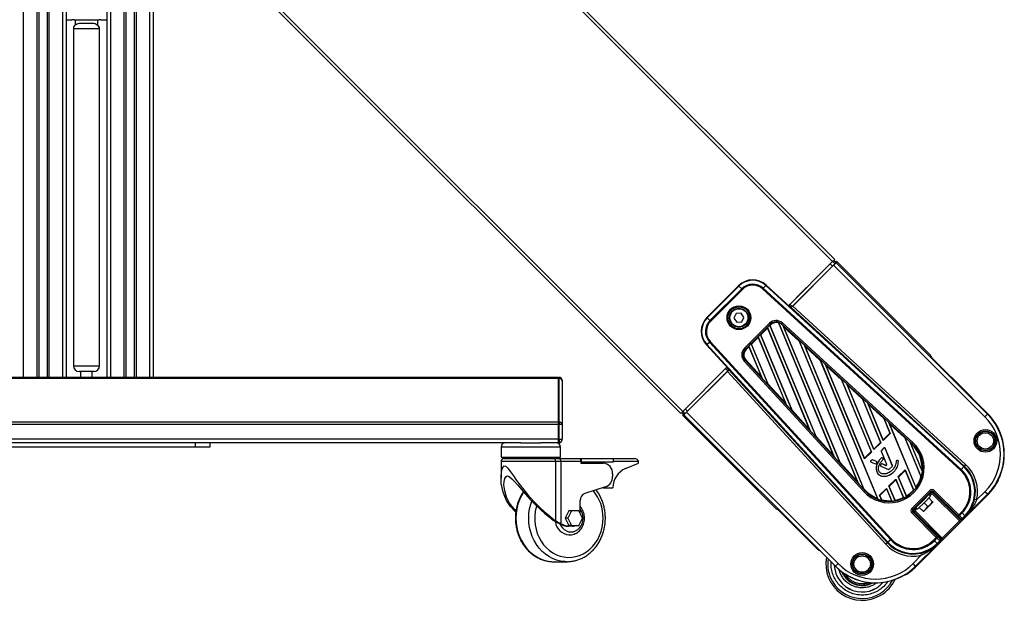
# Model space of a CAD drawing. Header units: millimetres. Extents: x 0 to 420, y 0 to 297.
# Tile 21 of 31: x 127 to 221, y 138 to 193. Entities that reach past the tile are written whole.
import ezdxf

# ---------------------------------------------------------------- set-up
doc = ezdxf.new("R2010")
doc.units = ezdxf.units.MM

msp = doc.modelspace()

# ---------------------------------------------------------------- linework, layer by layer
at = {"color": 7, "linetype": 'Continuous', "lineweight": 25}
for p, q in [((127.2184, 264.1957), (127.2184, 159.1547)), ((128.5192, 264.1957), (128.5192, 159.1547)), ((128.6931, 264.1957), (128.6931, 159.1547)), ((129.5001, 264.1957), (129.5001, 159.1547)), ((129.674, 264.1957), (129.674, 159.1547)), ((130.9748, 264.1957), (130.9748, 159.1547)), ((131.3226, 264.1957), (131.3226, 159.1547)), ((135.2182, 264.1957), (135.2182, 159.1547)), ((135.566, 264.1957), (135.566, 159.1547)), ((136.8668, 264.1957), (136.8668, 159.1547)), ((137.0407, 264.1957), (137.0407, 159.1547)), ((137.8477, 264.1957), (137.8477, 159.1547)), ((138.0216, 264.1957), (138.0216, 159.1547)), ((139.3224, 264.1957), (139.3224, 159.1547)), ((139.6702, 264.1957), (139.6702, 159.1547)), ((139.6702, 235.7512), (204.9635, 170.4579)), ((139.6702, 235.3577), (204.7668, 170.2611)), ((144.5397, 201.7619), (190.4036, 155.898)), ((144.5397, 201.3684), (190.2069, 155.7012)), ((131.3226, 193.4321), (131.8789, 193.4321)), ((131.8789, 193.4321), (131.879, 193.4339)), ((132.0877, 193.4357), (134.4531, 193.4357)), ((132.2269, 192.9299), (132.2269, 193.4357)), ((134.3138, 193.4357), (134.3138, 192.9299)), ((134.6618, 193.4339), (134.6618, 193.4321)), ((134.6618, 193.4321), (135.2182, 193.4321)), ((132.0182, 192.5475), (132.0182, 160.27)), ((134.5225, 192.5475), (132.0182, 192.5475)), ((132.668, 193.104), (133.8728, 193.104)), ((134.5225, 160.27), (134.5225, 192.5475)), ((200.5609, 166.0552), (204.7668, 170.2611)), ((200.9401, 165.9877), (204.8463, 169.894)), ((204.7496, 169.8007), (204.528, 170.0223)), ((204.7668, 170.2611), (204.9635, 170.4579)), ((204.7738, 170.2681), (204.9913, 170.0506)), ((219.3547, 155.3856), (204.8463, 169.894)), ((204.8651, 170.3595), (205.037, 170.1876)), ((205.037, 170.1876), (204.9913, 170.0506)), ((205.037, 170.1876), (205.1354, 170.286)), ((205.1354, 170.286), (205.088, 170.1439)), ((205.088, 170.1439), (219.6005, 155.6314)), ((214.1861, 161.2353), (205.1354, 170.286)), ((204.7496, 169.8007), (200.8942, 165.9452)), ((192.7246, 164.9038), (195.761, 167.9402)), ((195.761, 167.9402), (195.7418, 167.9594)), ((195.7922, 167.909), (195.761, 167.9402)), ((198.3709, 167.9652), (198.1243, 167.6961)), ((198.3709, 167.9652), (198.4007, 167.9978)), ((217.3206, 150.601), (198.3709, 167.9652)), ((198.4191, 168.0178), (198.4007, 167.9978)), ((198.4007, 167.9978), (217.3505, 150.6336)), ((195.7922, 167.909), (192.7558, 164.8726)), ((193.014, 164.6144), (196.0504, 167.6508)), ((196.1174, 167.5837), (193.0811, 164.5473)), ((195.7922, 167.909), (196.0504, 167.6508)), ((196.1174, 167.5837), (196.0504, 167.6508)), ((198.0602, 167.6261), (198.1243, 167.6961)), ((217.0099, 150.2619), (198.0602, 167.6261)), ((198.1243, 167.6961), (217.074, 150.3318)), ((201.2791, 166.77), (202.2627, 167.7536)), ((202.2627, 167.7536), (202.2598, 167.7542)), ((202.261, 167.7553), (202.2627, 167.7536)), ((200.5652, 166.0578), (200.5643, 166.0587)), ((200.5653, 166.058), (200.5652, 166.0578)), ((200.7975, 165.8452), (200.5653, 166.058)), ((200.6628, 166.1572), (200.8942, 165.9452)), ((201.2791, 166.77), (201.2773, 166.7717)), ((201.2785, 166.7728), (201.2791, 166.77)), ((195.521, 165.2755), (195.3086, 164.8429)), ((196.0019, 165.3079), (195.521, 165.2755)), ((196.2704, 164.9076), (196.0019, 165.3079)), ((200.795, 165.8377), (200.7975, 165.8452)), ((217.3673, 150.652), (200.795, 165.8377)), ((200.9401, 165.9877), (217.5082, 150.8057)), ((192.7246, 164.9038), (192.7054, 164.923)), ((192.7558, 164.8726), (192.7246, 164.9038)), ((192.7558, 164.8726), (193.014, 164.6144)), ((193.0811, 164.5473), (193.014, 164.6144)), ((195.3086, 164.8429), (195.5771, 164.4426)), ((195.5771, 164.4426), (196.058, 164.475)), ((196.058, 164.475), (196.2704, 164.9076)), ((196.3211, 161.9495), (198.7153, 164.3437)), ((198.8077, 164.2512), (196.4136, 161.8571)), ((198.5135, 163.9326), (198.7451, 164.1642)), ((198.7153, 164.3437), (198.8077, 164.2512)), ((198.7754, 164.1228), (198.7451, 164.1642)), ((203.2103, 153.3844), (198.7451, 164.1642)), ((198.8558, 164.2032), (198.7754, 164.1228)), ((198.8558, 164.2032), (198.8077, 164.2512)), ((199.5672, 164.4245), (199.5775, 164.3678)), ((199.5672, 164.4245), (204.9072, 151.5325)), ((199.5775, 164.3678), (204.8265, 151.6955)), ((199.8518, 164.2615), (199.8635, 164.2743)), ((199.8518, 164.2615), (200.0298, 164.0984)), ((199.8635, 164.2743), (199.9519, 164.3706)), ((212.3626, 152.821), (199.8635, 164.2743)), ((199.9519, 164.3706), (212.4509, 152.9174)), ((197.6244, 163.0434), (197.856, 163.275)), ((197.8863, 163.2337), (197.856, 163.275)), ((200.9155, 155.8887), (197.856, 163.275)), ((198.5252, 163.8726), (197.8863, 163.2337)), ((200.8829, 155.9992), (197.8863, 163.2337)), ((198.5135, 163.9326), (198.5252, 163.8726)), ((198.5135, 163.9326), (202.6125, 154.0367)), ((198.5252, 163.8726), (202.5318, 154.1998)), ((203.1776, 153.495), (198.7754, 164.1228)), ((200.0969, 163.9682), (200.0298, 164.0984)), ((205.505, 150.8802), (200.0298, 164.0984)), ((201.5532, 162.6338), (200.0969, 163.9682)), ((205.4724, 150.9907), (200.0969, 163.9682)), ((192.6995, 162.2939), (192.667, 162.264)), ((192.6995, 162.2939), (192.9687, 162.5405)), ((210.0638, 143.3441), (192.6995, 162.2939)), ((193.0387, 162.6046), (192.9687, 162.5405)), ((192.9687, 162.5405), (210.3329, 143.5908)), ((210.4029, 143.6549), (193.0387, 162.6046)), ((196.7353, 162.1543), (196.9669, 162.3859)), ((196.9972, 162.3446), (196.9669, 162.3859)), ((198.6208, 158.3929), (196.9669, 162.3859)), ((197.6361, 162.9835), (196.9972, 162.3446)), ((198.5882, 158.5035), (196.9972, 162.3446)), ((197.6244, 163.0434), (197.6361, 162.9835)), ((197.6244, 163.0434), (200.3178, 156.541)), ((197.6361, 162.9835), (200.2371, 156.704)), ((201.5286, 162.725), (202.0565, 162.2413)), ((201.5286, 162.725), (201.5532, 162.6338)), ((201.5286, 162.725), (207.202, 149.0282)), ((201.5532, 162.6338), (207.1213, 149.1913)), ((192.647, 162.2457), (192.667, 162.264)), ((192.667, 162.264), (210.0312, 143.3143)), ((196.3211, 161.9495), (196.4136, 161.8571)), ((196.4616, 161.809), (196.4136, 161.8571)), ((196.7469, 162.0943), (196.4616, 161.809)), ((196.7353, 162.1543), (196.7469, 162.0943)), ((196.7353, 162.1543), (198.0231, 159.0452)), ((196.7469, 162.0943), (197.9424, 159.2083)), ((202.1236, 162.1111), (202.0565, 162.2413)), ((207.7997, 148.3759), (202.0565, 162.2413)), ((203.5798, 160.7767), (202.1236, 162.1111)), ((207.7671, 148.4865), (202.1236, 162.1111)), ((196.3054, 160.9471), (196.2336, 161.1205)), ((196.3905, 160.8012), (196.2941, 160.7129)), ((196.2941, 160.7129), (207.7474, 148.2138)), ((196.4406, 160.8472), (196.3905, 160.8012)), ((207.8438, 148.3022), (196.3905, 160.8012)), ((197.9424, 159.2083), (196.4406, 160.8472)), ((204.0831, 160.3842), (203.5552, 160.8679)), ((203.5552, 160.8679), (203.5798, 160.7767)), ((203.5552, 160.8679), (209.1014, 147.4783)), ((203.5798, 160.7767), (209.0591, 147.5486)), ((204.1502, 160.2541), (204.0831, 160.3842)), ((207.8296, 151.3394), (204.0831, 160.3842)), ((214.15, 161.1751), (214.1861, 161.2353)), ((214.245, 161.0734), (217.9988, 157.3195)), ((132.0182, 160.27), (134.5225, 160.27)), ((133.966, 159.7135), (132.5748, 159.7135)), ((132.7139, 159.7135), (132.7139, 159.1547)), ((133.8269, 159.1547), (133.8269, 159.7135)), ((190.4036, 155.898), (194.6096, 160.1039)), ((194.6771, 159.7247), (190.7708, 155.8184)), ((190.8641, 155.9152), (194.7196, 159.7706)), ((194.5076, 160.0019), (194.7196, 159.7706)), ((194.6069, 160.0996), (194.6061, 160.1005)), ((194.6068, 160.0995), (194.6069, 160.0996)), ((194.8196, 159.8673), (194.6068, 160.0995)), ((209.859, 143.1565), (194.6771, 159.7247)), ((194.8271, 159.8697), (194.8196, 159.8673)), ((194.8271, 159.8697), (210.0128, 143.2974)), ((205.6065, 158.9196), (204.1502, 160.2541)), ((207.818, 151.3994), (204.1502, 160.2541)), ((178.4867, 159.1547), (88.0541, 159.1547)), ((178.4867, 159.0528), (88.0541, 159.0528)), ((178.4867, 159.0528), (178.4867, 159.1547)), ((178.4867, 159.1547), (178.5563, 159.1547)), ((178.4867, 159.0528), (178.4867, 159.1547)), ((178.4867, 154.8741), (178.4867, 159.0528)), ((178.5563, 159.0528), (178.4867, 159.0528)), ((178.4867, 154.8741), (178.4867, 159.0528)), ((178.5563, 159.1547), (178.5563, 159.0528)), ((178.5563, 154.8741), (178.5563, 159.0528)), ((178.8345, 158.8561), (178.8345, 158.8764)), ((178.8345, 158.8561), (178.8345, 154.6773)), ((192.9112, 158.4021), (193.8948, 159.3857)), ((193.8919, 159.3863), (193.8948, 159.3857)), ((193.8931, 159.3874), (193.8948, 159.3857)), ((197.9424, 159.2083), (198.0231, 159.0452)), ((198.6208, 158.3929), (198.0231, 159.0452)), ((198.6208, 158.3929), (198.5882, 158.5035)), ((200.2371, 156.704), (198.5882, 158.5035)), ((206.1098, 158.5271), (205.5819, 159.0109)), ((205.5819, 159.0109), (205.6065, 158.9196)), ((205.5819, 159.0109), (208.4871, 151.997)), ((205.6065, 158.9196), (208.4569, 152.0383)), ((206.1769, 158.397), (206.1098, 158.5271)), ((208.7187, 152.2286), (206.1098, 158.5271)), ((192.9112, 158.4021), (192.9094, 158.4038)), ((192.9112, 158.4021), (192.9106, 158.4049)), ((207.6332, 157.0625), (206.1769, 158.397)), ((208.7071, 152.2885), (206.1769, 158.397)), ((200.2371, 156.704), (200.3178, 156.541)), ((207.6085, 157.1538), (208.1365, 156.67)), ((207.6085, 157.1538), (207.6332, 157.0625)), ((207.6085, 157.1538), (209.3763, 152.8861)), ((207.6332, 157.0625), (209.346, 152.9274)), ((208.2035, 156.5399), (208.1365, 156.67)), ((209.6079, 153.1177), (208.1365, 156.67)), ((218.08, 157.1764), (218.0938, 157.2178)), ((218.206, 157.1034), (218.0933, 157.2162)), ((218.175, 157.0747), (219.6094, 155.6402)), ((218.1761, 157.0735), (218.206, 157.1034)), ((218.206, 157.1034), (218.3044, 157.005)), ((218.3044, 157.005), (218.2745, 156.9751)), ((218.3044, 157.005), (219.5833, 155.7261)), ((190.2069, 155.7012), (190.4036, 155.898)), ((190.3053, 155.7997), (190.4772, 155.6278)), ((190.3967, 155.891), (190.6142, 155.6735)), ((190.4772, 155.6278), (190.6142, 155.6735)), ((190.8641, 155.9152), (190.6424, 156.1368)), ((205.2792, 141.31), (190.7708, 155.8184)), ((200.9155, 155.8887), (200.3178, 156.541)), ((200.9155, 155.8887), (200.8829, 155.9992)), ((202.5318, 154.1998), (200.8829, 155.9992)), ((209.6598, 155.2054), (208.2035, 156.5399)), ((209.5962, 153.1777), (208.2035, 156.5399)), ((219.5534, 155.6962), (219.5833, 155.7261)), ((178.4867, 154.8741), (88.0541, 154.8741)), ((178.4867, 154.6281), (178.4867, 154.8741)), ((178.4867, 154.8741), (178.5563, 154.8741)), ((178.4867, 154.6281), (178.4867, 154.8741)), ((178.5563, 154.8741), (178.5563, 154.6281)), ((190.4772, 155.6278), (190.3787, 155.5294)), ((190.3787, 155.5294), (190.5209, 155.5768)), ((199.4295, 146.4786), (190.3787, 155.5294)), ((190.5209, 155.5768), (205.0334, 141.0642)), ((210.1631, 154.8129), (209.6352, 155.2967)), ((209.6352, 155.2967), (209.6598, 155.2054)), ((209.6352, 155.2967), (210.2654, 153.7752)), ((209.6598, 155.2054), (210.2351, 153.8166)), ((210.2302, 154.6828), (210.1631, 154.8129)), ((212.7524, 148.562), (210.1631, 154.8129)), ((219.6005, 155.6314), (219.3547, 155.3856)), ((219.6005, 155.6314), (219.6094, 155.6402)), ((178.4867, 154.6281), (88.0541, 154.6281)), ((178.4867, 153.2418), (178.4867, 154.6281)), ((178.5563, 154.6281), (178.4867, 154.6281)), ((178.4867, 153.2418), (178.4867, 154.6281)), ((178.8345, 154.6281), (178.5563, 154.6281)), ((178.5563, 153.2418), (178.5563, 154.6281)), ((178.8345, 154.6281), (178.8345, 154.6773)), ((178.8345, 154.6281), (178.8345, 153.2418)), ((202.5318, 154.1998), (202.6125, 154.0367)), ((203.2103, 153.3844), (202.6125, 154.0367)), ((209.5962, 153.1777), (210.2351, 153.8166)), ((210.2654, 153.7752), (209.6079, 153.1177)), ((211.6865, 153.3483), (210.2302, 154.6828)), ((212.7381, 148.6281), (210.2302, 154.6828)), ((210.2654, 153.7752), (210.2351, 153.8166)), ((178.4867, 153.2418), (88.0541, 153.2418)), ((174.8891, 152.894), (88.0541, 152.894)), ((143.7049, 152.4766), (143.7049, 152.894)), ((145.0962, 152.894), (145.0962, 152.4766)), ((174.8891, 152.894), (176.7975, 152.894)), ((178.4867, 152.894), (176.7975, 152.894)), ((178.4867, 152.894), (178.4867, 153.2418)), ((178.4867, 153.2418), (178.5563, 153.2418)), ((178.4867, 152.894), (178.4867, 153.2418)), ((178.5563, 152.894), (178.4867, 152.894)), ((178.5563, 153.2418), (178.8345, 153.2418)), ((178.5563, 153.2418), (178.5563, 152.894)), ((178.8345, 153.1722), (178.8345, 153.2418)), ((203.2103, 153.3844), (203.1776, 153.495)), ((204.8265, 151.6955), (203.1776, 153.495)), ((208.7071, 152.2885), (209.346, 152.9274)), ((209.3763, 152.8861), (208.7187, 152.2286)), ((209.3763, 152.8861), (209.346, 152.9274)), ((209.5962, 153.1777), (209.6079, 153.1177)), ((212.1898, 152.9558), (211.6619, 153.4396)), ((211.6619, 153.4396), (211.6865, 153.3483)), ((211.6619, 153.4396), (213.259, 149.5839)), ((211.6865, 153.3483), (213.2223, 149.6406)), ((212.2569, 152.8257), (212.1898, 152.9558)), ((213.3643, 150.1202), (212.1898, 152.9558)), ((212.3626, 152.821), (212.4509, 152.9174)), ((143.7049, 152.4766), (122.8359, 152.4766)), ((145.0962, 152.4766), (143.7049, 152.4766)), ((172.9912, 152.4766), (172.9912, 151.5027)), ((178.6954, 152.4766), (172.9912, 152.4766)), ((178.6954, 151.5027), (178.6954, 152.4766)), ((207.818, 151.3994), (208.4569, 152.0383)), ((208.4871, 151.997), (207.8296, 151.3394)), ((208.4871, 151.997), (208.4569, 152.0383)), ((208.7071, 152.2885), (208.7187, 152.2286)), ((209.4174, 152.0741), (209.4165, 152.0737)), ((209.4165, 152.0737), (209.9404, 150.8268)), ((209.4174, 152.0741), (209.9413, 150.8272)), ((209.6614, 152.3875), (209.4333, 152.1594)), ((209.434, 152.1587), (209.4333, 152.1594)), ((209.662, 152.3868), (209.434, 152.1587)), ((209.662, 152.3868), (209.6614, 152.3875)), ((209.7879, 152.3621), (209.7888, 152.3624)), ((210.4837, 150.7061), (209.7879, 152.3621)), ((210.4846, 150.7065), (209.7888, 152.3624)), ((212.3167, 152.7709), (212.2569, 152.8257)), ((213.3248, 150.2475), (212.2569, 152.8257)), ((212.3167, 152.7709), (212.3626, 152.821)), ((172.9912, 151.5027), (178.6954, 151.5027)), ((172.9912, 151.0853), (172.9912, 149.4822)), ((178.2313, 151.0853), (172.9912, 151.0853)), ((173.2694, 151.3636), (177.9983, 151.3636)), ((177.9983, 151.3636), (178.5833, 151.3636)), ((178.2313, 145.3984), (178.2313, 151.0853)), ((178.7188, 151.0853), (178.2313, 151.0853)), ((178.5833, 151.3636), (180.5051, 151.3636)), ((178.7188, 151.0853), (178.7188, 145.1252)), ((180.6405, 151.0853), (178.7188, 151.0853)), ((180.5051, 151.3636), (180.7013, 151.3636)), ((180.6405, 151.0853), (180.6405, 150.9462)), ((180.7013, 151.0158), (180.6405, 151.0158)), ((180.6405, 150.9884), (180.7953, 150.9462)), ((180.6405, 150.9462), (182.7672, 150.9462)), ((180.7013, 151.0158), (180.7013, 151.3636)), ((180.7013, 151.3636), (183.7394, 151.3636)), ((183.7394, 151.0158), (180.7013, 151.0158)), ((183.7394, 151.3636), (183.7394, 151.0158)), ((183.7394, 151.3636), (185.7705, 151.3636)), ((186.149, 151.0853), (183.7394, 151.0853)), ((184.9154, 150.4322), (186.149, 150.9462)), ((186.149, 150.9462), (186.149, 151.0853)), ((204.8265, 151.6955), (204.9072, 151.5325)), ((205.505, 150.8802), (204.9072, 151.5325)), ((205.505, 150.8802), (205.4724, 150.9907)), ((207.1213, 149.1913), (205.4724, 150.9907)), ((207.818, 151.3994), (207.8296, 151.3394)), ((208.5054, 151.2315), (208.4279, 151.154)), ((208.4286, 151.1534), (208.4279, 151.154)), ((208.5061, 151.2308), (208.4286, 151.1534)), ((208.4533, 151.0275), (208.453, 151.0266)), ((208.453, 151.0266), (208.8645, 150.8536)), ((208.4533, 151.0275), (208.8649, 150.8545)), ((208.5061, 151.2308), (208.5054, 151.2315)), ((208.5906, 151.2474), (208.591, 151.2483)), ((208.9623, 151.0912), (208.5906, 151.2474)), ((208.9627, 151.0921), (208.591, 151.2483)), ((208.9623, 151.0912), (208.9627, 151.0921)), ((208.9666, 150.8971), (209.0042, 150.9913)), ((208.9675, 150.8968), (209.0051, 150.991)), ((209.0042, 150.9913), (209.0051, 150.991)), ((209.4426, 151.436), (209.4419, 151.4367)), ((209.5655, 151.4076), (209.5664, 151.4079)), ((209.5926, 151.3414), (209.5655, 151.4076)), ((209.5935, 151.3417), (209.5664, 151.4079)), ((209.5758, 151.2574), (209.5765, 151.2568)), ((209.5926, 151.3414), (209.5935, 151.3417)), ((210.8411, 151.1036), (210.8401, 151.1036)), ((210.9766, 151.1929), (210.9111, 151.1869)), ((210.9112, 151.186), (210.9111, 151.1869)), ((210.9767, 151.1919), (210.9112, 151.186)), ((210.9767, 151.1919), (210.9766, 151.1929)), ((211.0608, 151.1201), (211.0618, 151.1201)), ((208.8649, 150.8545), (208.8645, 150.8536)), ((208.9666, 150.8971), (208.9675, 150.8968)), ((209.3569, 150.7314), (209.356, 150.7318)), ((209.3983, 150.6304), (209.3979, 150.6295)), ((209.3979, 150.6295), (210.1089, 150.3308)), ((209.3983, 150.6304), (210.1093, 150.3317)), ((209.4035, 150.8297), (209.4026, 150.8302)), ((209.5016, 150.8646), (209.502, 150.8655)), ((209.8376, 150.7235), (209.5016, 150.8646)), ((209.8379, 150.7244), (209.502, 150.8655)), ((209.8376, 150.7235), (209.8379, 150.7244)), ((209.9413, 150.8272), (209.9404, 150.8268)), ((210.1093, 150.3317), (210.1089, 150.3308)), ((210.1939, 150.3483), (210.4671, 150.6215)), ((210.1939, 150.3483), (210.1946, 150.3476)), ((210.1946, 150.3476), (210.4678, 150.6208)), ((210.4671, 150.6215), (210.4678, 150.6208)), ((210.4837, 150.7061), (210.4846, 150.7065)), ((210.6374, 150.1124), (210.6381, 150.1117)), ((211.0486, 149.6395), (211.7061, 150.2971)), ((211.7178, 150.2371), (211.0789, 149.5982)), ((211.7061, 150.2971), (212.5336, 148.2992)), ((211.7178, 150.2371), (211.7061, 150.2971)), ((211.7178, 150.2371), (212.5032, 148.3409)), ((213.3643, 150.1202), (213.3248, 150.2475)), ((217.0099, 150.2619), (217.074, 150.3318)), ((217.074, 150.3318), (217.3206, 150.601)), ((217.3206, 150.601), (217.3505, 150.6336)), ((217.3505, 150.6336), (217.3673, 150.652)), ((217.5082, 150.8057), (217.3673, 150.652)), ((183.6787, 149.9027), (183.6787, 149.6549)), ((207.1213, 149.1913), (207.202, 149.0282)), ((210.1595, 148.7504), (210.817, 149.4079)), ((210.8286, 149.348), (210.1897, 148.7091)), ((210.817, 149.4079), (211.5696, 147.591)), ((210.8286, 149.348), (210.817, 149.4079)), ((210.8286, 149.348), (211.5392, 147.6326)), ((211.8376, 147.7347), (211.0486, 149.6395)), ((211.0486, 149.6395), (211.0789, 149.5982)), ((211.8285, 147.7884), (211.0789, 149.5982)), ((213.2223, 149.6406), (213.259, 149.5839)), ((183.0085, 148.6487), (181.0265, 148.0258)), ((182.7933, 148.581), (183.7185, 148.581)), ((207.7997, 148.3759), (207.202, 149.0282)), ((207.8438, 148.3022), (207.7474, 148.2138)), ((207.7997, 148.3759), (207.7671, 148.4865)), ((207.8939, 148.3481), (207.7671, 148.4865)), ((207.8939, 148.3481), (207.8438, 148.3022)), ((209.2703, 147.8612), (209.9279, 148.5188)), ((209.9395, 148.4588), (209.3006, 147.8199)), ((209.9279, 148.5188), (210.4366, 147.2906)), ((209.9395, 148.4588), (209.9279, 148.5188)), ((209.9395, 148.4588), (210.4033, 147.3391)), ((210.7481, 147.3292), (210.1595, 148.7504)), ((210.1595, 148.7504), (210.1897, 148.7091)), ((210.7406, 147.3793), (210.1897, 148.7091)), ((212.3728, 146.626), (214.0387, 148.292)), ((214.137, 148.1937), (212.4711, 146.5277)), ((212.5032, 148.3409), (212.5336, 148.2992)), ((212.7524, 148.562), (212.7381, 148.6281)), ((214.0387, 148.292), (214.137, 148.1937)), ((214.137, 148.0695), (214.137, 148.1937)), ((214.5303, 148.292), (214.432, 148.1937)), ((216.7504, 145.8753), (214.432, 148.1937)), ((214.432, 148.1937), (214.432, 148.0695)), ((214.5303, 148.292), (216.8487, 145.9736)), ((218.5643, 147.406), (219.3547, 148.1965)), ((219.6005, 147.9507), (219.3547, 148.1965)), ((180.5798, 146.1029), (180.5798, 147.355)), ((209.0591, 147.5486), (209.1014, 147.4783)), ((209.4755, 147.366), (209.2703, 147.8612)), ((209.2703, 147.8612), (209.3006, 147.8199)), ((209.4662, 147.4202), (209.3006, 147.8199)), ((209.4755, 147.366), (209.4662, 147.4202)), ((210.4033, 147.3391), (210.4366, 147.2906)), ((210.7481, 147.3292), (210.7406, 147.3793)), ((211.5392, 147.6326), (211.5696, 147.591)), ((211.8376, 147.7347), (211.8285, 147.7884)), ((212.7513, 146.6838), (213.464, 147.3965)), ((212.9087, 146.5264), (213.6215, 147.2391)), ((213.0602, 147.0974), (213.5674, 147.6046)), ((213.464, 147.3965), (213.981, 147.9135)), ((213.6613, 147.5938), (213.6093, 147.6458)), ((213.6215, 147.2391), (214.1384, 147.7561)), ((213.6691, 147.6996), (213.7548, 147.6873)), ((214.3455, 147.2273), (213.9776, 147.5953)), ((213.981, 147.9135), (214.137, 148.0695)), ((214.1384, 147.7561), (213.981, 147.9135)), ((214.2354, 147.9712), (214.0793, 147.8152)), ((214.2354, 147.9712), (214.137, 148.0695)), ((214.1441, 146.9747), (214.3455, 147.2273)), ((214.3711, 147.2018), (214.1441, 146.9747)), ((214.3337, 147.9712), (214.432, 148.0695)), ((216.9084, 145.3965), (214.3337, 147.9712)), ((214.432, 148.0695), (217.0001, 145.5014)), ((219.6438, 147.9074), (217.2947, 145.5584)), ((219.6005, 147.9507), (217.4854, 145.8356)), ((218.5643, 147.406), (218.3611, 147.4529)), ((219.6005, 147.9507), (219.6438, 147.9074)), ((179.48, 146.355), (179.1292, 145.6594)), ((179.751, 146.355), (179.4002, 145.6594)), ((179.751, 146.355), (179.48, 146.355)), ((180.4526, 146.355), (179.751, 146.355)), ((180.8034, 145.6594), (180.4526, 146.355)), ((199.4896, 146.5147), (199.4295, 146.4786)), ((199.5914, 146.4198), (203.3452, 142.6659)), ((212.3728, 146.626), (212.4711, 146.5277)), ((212.3728, 146.1345), (212.4711, 146.2328)), ((212.5952, 146.5277), (212.4711, 146.5277)), ((214.7894, 143.9144), (212.4711, 146.2328)), ((212.4711, 146.2328), (212.5952, 146.2328)), ((212.7513, 146.6838), (212.5952, 146.5277)), ((212.6935, 146.4294), (212.5952, 146.5277)), ((212.6935, 146.3311), (212.5952, 146.2328)), ((212.5952, 146.2328), (215.1634, 143.6647)), ((212.8496, 146.5855), (212.6935, 146.4294)), ((215.2683, 143.7563), (212.6935, 146.3311)), ((212.7513, 146.6838), (212.9087, 146.5264)), ((212.9652, 146.9957), (212.9774, 146.9099)), ((213.019, 147.0555), (213.071, 147.0035)), ((213.4374, 146.3192), (213.0695, 146.6872)), ((213.4374, 146.3192), (213.69, 146.5207)), ((213.69, 146.5207), (213.463, 146.2937)), ((213.8915, 146.7733), (213.5235, 147.1412)), ((214.1441, 146.9747), (213.69, 146.5207)), ((213.69, 146.5207), (213.8915, 146.7733)), ((213.8915, 146.7733), (214.1441, 146.9747)), ((179.4002, 145.6594), (179.1292, 145.6594)), ((179.1292, 145.6594), (179.48, 144.9637)), ((179.4002, 145.6594), (179.751, 144.9637)), ((180.4526, 144.9637), (180.8034, 145.6594)), ((212.3728, 146.1345), (214.6911, 143.8161)), ((215.1064, 143.37), (217.2947, 145.5584)), ((215.2683, 143.7563), (216.9084, 145.3965)), ((217.0068, 145.2982), (215.3666, 143.658)), ((216.8487, 145.9736), (216.7504, 145.8753)), ((217.0001, 145.6088), (216.7504, 145.8753)), ((216.8487, 145.9736), (217.098, 146.223)), ((216.8487, 145.9736), (216.9158, 145.9065)), ((216.9084, 145.3965), (217.0068, 145.2982)), ((217.1651, 146.1559), (216.9158, 145.9065)), ((216.9158, 145.9065), (217.1655, 145.64)), ((217.0001, 145.5014), (217.0001, 145.6088)), ((217.098, 146.223), (217.1651, 146.1559)), ((217.1651, 146.1559), (217.4233, 145.8977)), ((217.1655, 145.64), (217.4233, 145.8977)), ((217.1655, 145.64), (217.1968, 145.6088)), ((217.4545, 145.8665), (217.1968, 145.6088)), ((217.1968, 145.6088), (217.1968, 145.5014)), ((217.4233, 145.8977), (217.4545, 145.8665)), ((217.4545, 145.8665), (217.4854, 145.8356)), ((179.1316, 144.9238), (179.2671, 144.9238)), ((179.4597, 144.8942), (179.3242, 144.8942)), ((179.8506, 144.8942), (179.4597, 144.8942)), ((179.751, 144.9637), (179.48, 144.9637)), ((179.751, 144.9637), (180.4526, 144.9637)), ((179.4922, 144.0594), (179.5599, 144.0594)), ((179.5599, 144.0594), (179.5141, 144.0603)), ((210.3329, 143.5908), (210.0638, 143.3441)), ((210.4029, 143.6549), (210.3329, 143.5908)), ((214.6911, 143.8161), (214.4418, 143.5668)), ((214.4418, 143.5668), (214.5089, 143.4997)), ((214.5089, 143.4997), (214.7582, 143.749)), ((214.5089, 143.4997), (214.7671, 143.2415)), ((214.6911, 143.8161), (214.7894, 143.9144)), ((214.6911, 143.8161), (214.7582, 143.749)), ((214.7582, 143.749), (215.0248, 143.4992)), ((215.0248, 143.4992), (214.7671, 143.2415)), ((215.056, 143.6647), (214.7894, 143.9144)), ((214.7983, 143.2103), (215.056, 143.468)), ((215.0248, 143.4992), (215.056, 143.468)), ((215.1634, 143.6647), (215.056, 143.6647)), ((215.056, 143.468), (215.1634, 143.468)), ((215.2683, 143.7563), (215.3666, 143.658)), ((203.4884, 142.5848), (203.447, 142.5709)), ((203.5901, 142.4898), (205.0245, 141.0554)), ((210.0128, 143.2974), (209.859, 143.1565)), ((210.0312, 143.3143), (210.0128, 143.2974)), ((210.0638, 143.3441), (210.0312, 143.3143)), ((212.7141, 141.0642), (214.8292, 143.1794)), ((212.7573, 141.021), (215.1064, 143.37)), ((214.7671, 143.2415), (214.7983, 143.2103)), ((214.7983, 143.2103), (214.8292, 143.1794)), ((213.2587, 142.1005), (212.4683, 141.31)), ((213.2119, 142.3037), (213.2587, 142.1005)), ((178.0697, 141.4856), (179.289, 141.4856)), ((179.289, 141.4856), (179.1543, 141.4884)), ((205.0334, 141.0642), (205.0245, 141.0554)), ((205.0334, 141.0642), (205.2792, 141.31)), ((212.7141, 141.0642), (212.4683, 141.31)), ((212.7141, 141.0642), (212.7573, 141.021))]:
    msp.add_line(p, q, dxfattribs=at)
at = {"color": 7, "linetype": 'Continuous', "lineweight": 25, "flags": 128}
for points in [[(178.7188, 151.0853), (178.7162, 151.1396), (178.7085, 151.1918), (178.6959, 151.2399), (178.6791, 151.2821), (178.6586, 151.3167), (178.6351, 151.3424), (178.6097, 151.3582), (178.5833, 151.3636)], [(180.5051, 151.3636), (180.5315, 151.3582), (180.5569, 151.3424), (180.5803, 151.3167), (180.6009, 151.2821), (180.6177, 151.2399), (180.6302, 151.1918), (180.6379, 151.1396), (180.6405, 151.0853)], [(174.4129, 146.248), (174.3526, 146.2979), (173.896, 146.7936), (173.5318, 147.346), (173.3417, 147.739), (173.1948, 148.1421), (173.0189, 148.9896), (172.9961, 149.6896), (173.0234, 149.9915), (173.079, 150.2797), (173.1655, 150.5151), (173.2679, 150.6412), (173.3662, 150.6673), (173.4766, 150.6231), (173.6536, 150.4554), (173.9119, 150.1133), (174.1794, 149.7244), (174.4893, 149.2772), (174.8162, 148.8252), (175.1717, 148.3631), (175.5468, 147.9076), (176.1064, 147.2847), (176.7055, 146.6843), (177.1492, 146.2786), (177.5908, 145.9036), (177.9174, 145.6419), (178.213, 145.4125), (178.2313, 145.3984), (178.2313, 145.3984)], [(174.4284, 146.3626), (174.2181, 146.5734), (173.8183, 147.1094), (173.5304, 147.6755), (173.3452, 148.27), (173.2707, 148.8563), (173.2814, 149.1753), (173.3419, 149.458), (173.4394, 149.6325), (173.5958, 149.7041), (173.7688, 149.6492), (174.0293, 149.4415), (174.2976, 149.1581), (174.5711, 148.8409), (175.145, 148.1714), (175.7543, 147.4962), (176.2747, 146.9652), (176.8042, 146.4654), (177.1965, 146.1203), (177.5677, 145.8097), (177.7956, 145.625), (177.9983, 145.4617), (177.9983, 145.4617)], [(220.5646, 149.1835), (220.4642, 149.0024), (220.4426, 148.9655)], [(175.1512, 148.1607), (174.9459, 147.8112), (174.761, 147.4119), (174.6148, 146.9921), (174.5092, 146.5566), (174.4454, 146.1106), (174.424, 145.6594), (174.4454, 145.2081), (174.5092, 144.7621), (174.6148, 144.3267), (174.761, 143.9068), (174.9459, 143.5075), (175.1674, 143.1335), (175.4229, 142.789), (175.7095, 142.4782), (176.0238, 142.2047), (176.362, 141.9718), (176.7203, 141.782), (177.0944, 141.6377), (177.4799, 141.5405), (177.8724, 141.4917), (178.0697, 141.4856)], [(220.4466, 148.9271), (220.4356, 148.955), (220.4242, 148.9838)], [(179.1543, 141.4884), (179.0916, 141.4917), (178.6992, 141.5405), (178.3136, 141.6377), (177.9395, 141.782), (177.5813, 141.9718), (177.243, 142.2047), (176.9288, 142.4782), (176.6422, 142.789), (176.3866, 143.1335), (176.1651, 143.5075), (175.9802, 143.9068), (175.8341, 144.3267), (175.7285, 144.7621), (175.6646, 145.2081), (175.6432, 145.6594), (175.6646, 146.1106), (175.7285, 146.5566), (175.8341, 146.9921), (175.9368, 147.3004)], [(176.3812, 146.8536), (176.3439, 146.7177), (176.2591, 146.2999), (176.2164, 145.8738), (176.2164, 145.4449), (176.2591, 145.0188), (176.3439, 144.6011), (176.4698, 144.1971), (176.6351, 143.8122), (176.8377, 143.4514), (177.0748, 143.1194), (177.3435, 142.8204), (177.6401, 142.5585), (177.961, 142.3371), (178.3017, 142.1589), (178.658, 142.0263), (179.0252, 141.9412), (179.3985, 141.9045), (179.773, 141.9167), (180.1438, 141.9778), (180.5061, 142.0868), (180.8552, 142.2424), (181.1866, 142.4425), (181.4958, 142.6846), (181.779, 142.9655), (182.0323, 143.2815), (182.2525, 143.6285), (182.4367, 144.0019), (182.5825, 144.397), (182.6881, 144.8085), (182.752, 145.2312), (182.7734, 145.6594), (182.7734, 145.6594)], [(178.6505, 145.0973), (178.7355, 144.9251), (178.879, 144.7248), (179.054, 144.5604), (179.2536, 144.4383), (179.4702, 144.3631), (179.6954, 144.3377), (179.9206, 144.3631), (180.1372, 144.4383), (180.3368, 144.5604), (180.5117, 144.7248), (180.6553, 144.9251), (180.762, 145.1536), (180.8277, 145.4015), (180.8499, 145.6594)], [(205.815, 140.2073), (205.6715, 140.4987), (205.6694, 140.504)], [(211.7377, 140.2182), (211.7098, 140.2292), (211.681, 140.2406)]]:
    msp.add_lwpolyline(points, dxfattribs=at)
at = {"color": 7, "linetype": 'Continuous', "lineweight": 25}
for centre, radius in [((195.7895, 164.8753), 1.1422), ((195.7895, 164.8753), 1.0727), ((195.7895, 164.8753), 1.0435), ((195.7895, 164.8753), 0.9043), ((195.7895, 164.8753), 0.8626), ((219.4002, 153.0699), 1.0906), ((219.4002, 153.0699), 0.9536), ((219.4002, 153.0699), 0.9206), ((219.4002, 153.0699), 0.7836), ((207.5948, 141.2646), 1.0906), ((207.5948, 141.2646), 0.9536), ((207.5948, 141.2646), 0.9206), ((207.5948, 141.2646), 0.7836)]:
    msp.add_circle(centre, radius, dxfattribs=at)
for centre, radius, start, end in [((132.5748, 192.5475), 0.5565, 128.735525, 180), ((133.966, 192.5475), 0.5565, 0, 51.26728), ((197.1109, 166.5902), 1.9091, 47.5, 135), ((197.1109, 166.5902), 1.865, 47.5, 135), ((197.1109, 166.5902), 1.4999, 47.5, 135), ((197.1109, 166.5902), 1.405, 47.5, 135), ((194.0746, 163.5538), 1.9091, 135, 222.5), ((194.0746, 163.5538), 1.865, 135, 222.5), ((194.0746, 163.5538), 1.4999, 135, 222.5), ((194.0746, 163.5538), 1.405, 135, 222.5), ((199.3477, 163.7113), 0.8943, 47.5, 135), ((199.3477, 163.7113), 0.7636, 47.5, 135), ((199.3477, 163.7113), 0.6956, 70.706789, 135), ((199.3477, 163.7113), 0.7463, 47.5, 72.891875), ((196.9535, 161.3171), 0.8943, 135, 222.5), ((196.9535, 161.3171), 0.7636, 135, 222.5), ((196.9535, 161.3171), 0.6956, 135, 222.5), ((196.9535, 161.3171), 0.7463, 195.272814, 209.727186), ((132.5748, 160.27), 0.5565, 180, 270), ((133.966, 160.27), 0.5565, 270, 0), ((178.5563, 158.8764), 0.2783, 0, 90), ((178.5911, 158.8069), 0.2484, 11.421754, 98.049467), ((215.6482, 151.791), 5.5651, 333.492206, 45), ((178.5911, 154.6281), 0.2484, 11.421754, 98.049467), ((215.7602, 151.791), 5.0834, 315, 45), ((215.7602, 151.791), 5.4311, 315, 45), ((215.7602, 151.791), 5.4436, 328.95648, 45), ((173.4086, 152.4766), 0.4174, 90, 180), ((178.278, 152.4766), 0.4174, 0, 90), ((178.5563, 153.1722), 0.2783, 270, 0), ((210.2018, 150.4629), 3.3291, 222.5, 47.5), ((210.2018, 150.4629), 3.1983, 222.5, 47.5), ((209.4886, 152.1041), 0.0783, 135, 202.790711), ((209.4886, 152.1041), 0.0773, 135, 202.790711), ((209.7167, 152.3321), 0.0783, 22.790712, 135), ((209.7167, 152.3321), 0.0773, 22.790712, 135), ((210.2018, 150.4629), 3.1304, 356.053891, 47.5), ((173.2694, 151.0853), 0.2783, 90, 180), ((177.9734, 151.1061), 0.2587, 355.38778, 84.488782), ((182.6964, 149.9646), 0.9842, 356.397891, 85.875299), ((208.4833, 151.0987), 0.0783, 135, 247.209257), ((208.4833, 151.0987), 0.0773, 135, 247.209257), ((208.5607, 151.1761), 0.0783, 67.209268, 135), ((208.5607, 151.1761), 0.0773, 67.209268, 135), ((208.9324, 151.02), 0.0773, 338.245837, 67.209268), ((208.9324, 151.02), 0.0783, 338.245837, 67.209268), ((209.494, 151.3782), 0.0783, 22.290493, 131.671349), ((209.494, 151.3782), 0.0773, 22.290493, 131.671349), ((209.5211, 151.3121), 0.0773, 315.034995, 22.290493), ((209.5211, 151.3121), 0.0783, 315.034995, 22.290493), ((210.9182, 151.109), 0.0783, 95.16689, 183.977091), ((210.9182, 151.109), 0.0773, 95.16689, 183.977091), ((210.9837, 151.1149), 0.0783, 3.805903, 95.16689), ((210.9837, 151.1149), 0.0773, 3.805903, 95.16689), ((185.7932, 148.5521), 2.0749, 115.028787, 179.200207), ((208.8948, 150.9258), 0.0783, 247.209257, 338.245837), ((208.8948, 150.9258), 0.0773, 247.209257, 338.245837), ((209.4282, 150.7017), 0.0783, 157.378703, 247.209291), ((209.4282, 150.7017), 0.0773, 157.378703, 247.209291), ((209.4717, 150.7934), 0.0783, 67.209261, 151.934979), ((209.4717, 150.7934), 0.0773, 67.209261, 151.934979), ((209.8682, 150.7965), 0.0792, 247.209261, 22.790711), ((209.8682, 150.7965), 0.0783, 247.209261, 22.790711), ((210.1392, 150.4029), 0.0783, 247.209291, 315), ((210.1392, 150.4029), 0.0773, 247.209291, 315), ((210.4125, 150.6762), 0.0773, 315, 22.790712), ((210.4125, 150.6762), 0.0783, 315, 22.790712), ((210.2018, 150.4629), 3.181, 343.957415, 353.815266), ((215.1207, 148.2002), 2.7963, 315, 47.5), ((215.1207, 148.2002), 2.8912, 315, 47.5), ((215.1207, 148.2002), 3.2563, 315, 47.5), ((215.1207, 148.2002), 3.3004, 315, 47.5), ((215.1207, 148.2002), 3.3254, 347.012931, 47.5), ((215.1207, 148.2002), 3.534, 347.012931, 47.5), ((182.6489, 149.6144), 1.0305, 290.420709, 2.250865), ((210.2018, 150.4629), 3.1304, 324.117265, 344.77056), ((178.7464, 145.7051), 4.0272, 359.348746, 39.77933), ((210.2018, 150.4629), 3.1304, 222.5, 248.589391), ((210.2018, 150.4629), 3.1304, 301.308441, 317.321841), ((210.2018, 150.4629), 3.181, 317.141663, 323.301854), ((215.7602, 151.791), 5.4922, 315, 328.569791), ((181.2663, 147.382), 0.687, 110.420709, 182.250865), ((210.2018, 150.4629), 3.181, 249.760325, 256.800115), ((210.2018, 150.4629), 3.1304, 256.407485, 273.690411), ((210.2018, 150.4629), 3.181, 274.231829, 279.888673), ((210.2018, 150.4629), 3.1304, 279.909602, 295.290662), ((210.2018, 150.4629), 3.181, 295.465718, 300.945423), ((179.4144, 145.6707), 1.4355, 359.546967, 35.726482), ((179.6471, 145.5204), 1.4662, 188.23382, 264.797906), ((216.8153, 145.9852), 0.1276, 239.417334, 321.962311), ((217.065, 145.7186), 0.1276, 239.417334, 321.962311), ((217.0984, 145.7074), 0.1392, 225.081692, 314.918308), ((217.0984, 145.6), 0.1392, 225.081692, 314.918308), ((180.9563, 150.739), 6.0947, 247.085586, 252.578867), ((181.0918, 150.739), 6.0947, 247.085586, 252.578867), ((179.3247, 145.5373), 0.6432, 252.532645, 269.96229), ((179.4601, 145.5373), 0.6432, 252.532645, 269.96229), ((179.8482, 145.5495), 0.6554, 270.213506, 296.638863), ((212.4645, 145.544), 2.8912, 222.5, 315), ((212.4645, 145.544), 2.7963, 222.5, 315), ((214.6796, 143.8495), 0.1276, 308.037689, 30.582666), ((214.9462, 143.5997), 0.1276, 308.037689, 30.582666), ((214.9574, 143.5663), 0.1392, 315.081692, 44.918308), ((215.0648, 143.5663), 0.1392, 315.081692, 44.918308), ((212.4645, 145.544), 3.534, 222.5, 282.987069), ((212.4645, 145.544), 3.3254, 222.5, 282.987069), ((212.4645, 145.544), 3.3004, 222.5, 315), ((212.4645, 145.544), 3.2563, 222.5, 315), ((207.5948, 141.2646), 3.4782, 169.407793, 300.712892), ((207.5948, 141.2646), 3.3056, 171.483157, 210.712892), ((207.5948, 141.2646), 2.6782, 182.211745, 319.137107), ((207.5948, 141.2646), 2.6754, 182.276162, 319.069176), ((208.8737, 144.9046), 5.4436, 225, 301.04352), ((208.8737, 144.9046), 5.4311, 225, 315), ((208.8737, 144.9046), 5.0834, 225, 315), ((208.8737, 144.9046), 5.4922, 301.430209, 315), ((207.5948, 141.2646), 3.3056, 210.712892, 332.024878), ((207.5948, 141.2646), 2.0128, 204.169128, 297.112883), ((207.5948, 141.2646), 2.0702, 210.712892, 299.726795), ((207.5948, 141.2646), 3.4782, 300.712892, 334.97383)]:
    msp.add_arc(centre, radius, start, end, dxfattribs=at)
for centre, major_axis, ratio, start_param, end_param in [((132.0877, 193.4339), (0.2087, 0), 0.0087262, 1.5707963, 3.1415165), ((134.4531, 193.4339), (0.2087, 0), 0.0087262, 0.0000762, 1.5707963), ((204.7453, 169.805), (0.2459, 0.2459), 0.0174551, 4.712389, 6.2482787), ((204.842, 169.8982), (0.2459, 0.2459), 0.0174551, 4.712389, 6.2482787), ((200.6637, 166.1564), (0.0985, 0.0985), 0.0087186, 1.571177, 3.1070668), ((200.9428, 165.9852), (0.1477, 0.1477), 0.0174384, 1.5715579, 3.1074477), ((200.896, 165.9436), (0.0985, 0.0985), 0.0174384, 1.5715579, 3.1074477), ((214.2484, 161.0768), (-0.0984, 0.0984), 0.0349208, 0.0087266, 1.5707963), ((194.5084, 160.001), (0.0985, 0.0985), 0.0087186, 0.0345259, 1.5704156), ((194.6796, 159.722), (0.1477, 0.1477), 0.0174384, 0.034145, 1.5700347), ((194.7212, 159.7688), (0.0985, 0.0985), 0.0174384, 0.034145, 1.5700347), ((217.9954, 157.3161), (-0.0984, 0.0984), 0.0349208, 3.1590459, 4.712389), ((218.1784, 157.0781), (-0.0984, 0.0984), 0.0349208, 0.0174533, 1.5707963), ((190.7665, 155.8227), (0.2459, 0.2459), 0.0174551, 3.1764992, 4.712389), ((190.8598, 155.9194), (0.2459, 0.2459), 0.0174551, 3.1764992, 4.712389), ((185.7705, 151.0853), (0.3785, 0), 0.7351107, 0, 1.5707963), ((214.2845, 148.0456), (0, -0.3482), 0.9987828, 2.3568035, 3.9263818), ((214.2845, 148.0456), (0, 0.2093), 0.9971654, 5.4983961, 7.0679745), ((214.2845, 147.9219), (0.2087, 0), 0.9995947, 0.7860072, 2.3555855), ((213.5708, 147.6011), (0.0984, 0.0984), 0.0349208, 0.0261799, 1.5707963), ((214.2845, 147.9219), (0, -0.0696), 0.9987828, 2.3568035, 3.9263818), ((199.588, 146.4163), (-0.0984, 0.0984), 0.0349208, 4.712389, 6.2744587), ((212.6192, 146.3802), (0.3482, 0), 0.9987828, 2.3568035, 3.9263818), ((212.6192, 146.3802), (0.2093, 0), 0.9971654, 2.3568035, 3.9263818), ((212.7428, 146.3802), (0, 0.2087), 0.9995947, 0.7860072, 2.3555855), ((212.7428, 146.3802), (0.0696, 0), 0.9987828, 2.3568035, 3.9263818), ((213.0636, 147.0939), (0.0984, 0.0984), 0.0349208, 1.5707963, 3.1154127), ((216.9016, 145.4033), (0.0984, 0.0984), 0.0698415, 4.712389, 6.2482787), ((216.9999, 145.305), (0.1968, 0.1968), 0.0349208, 4.712389, 6.2482787), ((215.2614, 143.7632), (0.0984, 0.0984), 0.0698415, 3.1764992, 4.712389), ((215.3597, 143.6649), (0.1968, 0.1968), 0.0349208, 3.1764992, 4.712389), ((203.3487, 142.6694), (-0.0984, 0.0984), 0.0349208, 1.5707963, 3.1241394), ((203.5867, 142.4863), (-0.0984, 0.0984), 0.0349208, 4.712389, 6.265732)]:
    msp.add_ellipse(centre, major_axis=major_axis, ratio=ratio, start_param=start_param, end_param=end_param, dxfattribs=at)
for points, knots in [([(132.2269, 192.9299), (132.2783, 192.9717), (132.3808, 193.055), (132.5415, 193.099), (132.6374, 193.1028), (132.668, 193.104)], [0, 0, 0, 0, 0.4058297, 0.8107082, 1, 1, 1, 1]), ([(133.8728, 193.104), (133.9492, 193.0971), (134.1008, 193.0833), (134.2449, 192.9965), (134.3063, 192.9373), (134.3138, 192.9299)], [0, 0, 0, 0, 0.4710422, 0.9346812, 1, 1, 1, 1]), ([(196.3054, 160.9471), (196.297, 160.9695), (196.2799, 161.0145), (196.254, 161.0758), (196.2389, 161.1089), (196.2336, 161.1205)], [0, 0, 0, 0, 0.3920831, 0.7866497, 1, 1, 1, 1]), ([(209.4419, 151.4367), (209.4255, 151.4217), (209.3429, 151.3465), (209.2123, 151.1988), (209.0773, 150.9859), (208.9842, 150.7651), (208.9273, 150.5143), (208.9371, 150.2518), (209.0258, 150.0007), (209.1835, 149.8238), (209.3886, 149.7123), (209.5835, 149.6723), (209.7558, 149.6725), (209.9174, 149.6942), (210.0968, 149.7471), (210.3601, 149.8692), (210.5257, 150.0136), (210.6381, 150.1117)], [0, 0, 0, 0, 0.0194989, 0.0977301, 0.1716849, 0.2391734, 0.3065365, 0.3954082, 0.4652355, 0.5355685, 0.5973046, 0.6667386, 0.7072134, 0.7476669, 0.8090296, 0.8703396, 1, 1, 1, 1]), ([(209.4426, 151.436), (209.4261, 151.421), (209.3436, 151.3458), (209.213, 151.1981), (209.0788, 150.9864), (208.9907, 150.7781), (208.9442, 150.5874), (208.9278, 150.3588), (208.9636, 150.1566), (209.0601, 149.9652), (209.178, 149.832), (209.3684, 149.7209), (209.5599, 149.6762), (209.7465, 149.6717), (209.9162, 149.6944), (210.1137, 149.7543), (210.369, 149.8762), (210.5338, 150.0212), (210.6374, 150.1124)], [0, 0, 0, 0, 0.0195112, 0.097792, 0.1717387, 0.238095, 0.2950031, 0.342737, 0.4384243, 0.4695395, 0.5298461, 0.5911385, 0.659811, 0.6995143, 0.7542304, 0.8088961, 0.8797804, 1, 1, 1, 1]), ([(210.8411, 151.1036), (210.842, 151.0814), (210.8467, 150.9689), (210.8123, 150.7918), (210.7261, 150.5898), (210.614, 150.4114), (210.4628, 150.2416), (210.2326, 150.051), (209.992, 149.9341), (209.7295, 149.8889), (209.5401, 149.9002), (209.3638, 149.9751), (209.252, 150.0767), (209.1788, 150.2184), (209.1479, 150.3864), (209.1676, 150.5616), (209.2178, 150.7752), (209.3513, 151.0182), (209.5007, 151.1774), (209.5758, 151.2574)], [0, 0, 0, 0, 0.0184201, 0.0929178, 0.1461875, 0.1994115, 0.2662492, 0.3330289, 0.4459404, 0.4812453, 0.5527319, 0.5989213, 0.6370128, 0.6750446, 0.7287028, 0.7754602, 0.8198556, 0.9094608, 1, 1, 1, 1]), ([(210.8401, 151.1036), (210.841, 151.0813), (210.8457, 150.9689), (210.8113, 150.7917), (210.7251, 150.5898), (210.613, 150.4115), (210.4618, 150.2419), (210.2317, 150.0516), (209.9913, 149.9349), (209.7292, 149.8899), (209.5402, 149.9012), (209.3643, 149.976), (209.2527, 150.0774), (209.1798, 150.2188), (209.1489, 150.3865), (209.1686, 150.5616), (209.2188, 150.7749), (209.3522, 151.0177), (209.5014, 151.1768), (209.5765, 151.2568)], [0, 0, 0, 0, 0.01843975, 0.09301863, 0.14632003, 0.19957564, 0.26644896, 0.33326441, 0.44614746, 0.48142987, 0.55287081, 0.59899736, 0.63703778, 0.67501818, 0.72864391, 0.77542747, 0.81982146, 0.90942342, 1, 1, 1, 1]), ([(210.6374, 150.1124), (210.653, 150.1284), (210.7308, 150.2085), (210.8498, 150.364), (210.9696, 150.5894), (211.0554, 150.841), (211.0589, 151.0221), (211.0608, 151.1201)], [0, 0, 0, 0, 0.0595012, 0.2983217, 0.5192351, 0.7398053, 1, 1, 1, 1]), ([(210.6381, 150.1117), (210.6537, 150.1277), (210.7315, 150.2078), (210.8506, 150.3633), (210.9704, 150.5888), (211.0563, 150.8407), (211.0599, 151.022), (211.0618, 151.1201)], [0, 0, 0, 0, 0.0594574, 0.298101, 0.5190169, 0.7395901, 1, 1, 1, 1]), ([(209.4026, 150.8302), (209.3974, 150.8203), (209.3871, 150.8006), (209.3715, 150.7678), (209.3615, 150.7447), (209.356, 150.7318)], [0, 0, 0, 0, 0.3066952, 0.6133897, 1, 1, 1, 1]), ([(209.4035, 150.8297), (209.3983, 150.8199), (209.388, 150.8001), (209.3723, 150.7674), (209.3624, 150.7443), (209.3569, 150.7314)], [0, 0, 0, 0, 0.3069554, 0.61391, 1, 1, 1, 1]), ([(220.6283, 149.3072), (220.6198, 149.2903), (220.6038, 149.2586), (220.5832, 149.2188), (220.5693, 149.1923), (220.5662, 149.1865), (220.5646, 149.1835)], [0, 0, 0, 0, 0.2679569, 0.5029641, 0.7363441, 1, 1, 1, 1]), ([(175.1319, 148.1879), (175.1033, 148.1479), (174.9952, 147.9963), (174.8402, 147.7063), (174.6695, 147.3226), (174.5367, 146.9193), (174.4407, 146.5031), (174.3832, 146.0776), (174.3647, 145.6476), (174.3854, 145.2176), (174.4451, 144.7921), (174.5433, 144.3756), (174.6791, 143.9725), (174.8509, 143.5872), (175.0572, 143.2239), (175.2956, 142.8863), (175.5637, 142.5783), (175.8586, 142.3032), (176.1771, 142.064), (176.5156, 141.8631), (176.8704, 141.703), (177.2377, 141.5843), (177.6133, 141.5116), (177.92, 141.4804), (178.0997, 141.4893), (178.1527, 141.492)], [0, 0, 0, 0, 0.0164718, 0.0623725, 0.1083345, 0.1543454, 0.2003946, 0.2464734, 0.2925747, 0.338693, 0.3848225, 0.4309573, 0.4770911, 0.5232153, 0.5693191, 0.615389, 0.6614088, 0.7073611, 0.7532286, 0.7989971, 0.8446578, 0.8902103, 0.9356639, 0.9810384, 1, 1, 1, 1]), ([(179.1501, 141.4915), (179.1711, 141.4897), (179.3183, 141.4766), (179.5934, 141.4948), (179.9702, 141.5487), (180.3398, 141.6498), (180.6981, 141.7919), (181.0416, 141.9749), (181.3667, 142.1966), (181.6701, 142.4548), (181.9485, 142.7469), (182.199, 143.0699), (182.4189, 143.4204), (182.6058, 143.7948), (182.7578, 144.189), (182.8731, 144.5989), (182.9506, 145.0202), (182.9828, 145.3757), (182.9893, 145.6672), (182.982, 145.9588), (182.9473, 146.3221), (182.8676, 146.7435), (182.7497, 147.1535), (182.5956, 147.5483), (182.4039, 147.9211), (182.2381, 148.1942), (182.1271, 148.3322), (182.1018, 148.3637)], [0, 0, 0, 0, 0.0072981, 0.0512665, 0.0952145, 0.1391684, 0.1831603, 0.227217, 0.2713569, 0.3155897, 0.3599162, 0.4043309, 0.4488237, 0.4933824, 0.5379946, 0.5826491, 0.6273364, 0.6720489, 0.6939762, 0.7183465, 0.7630788, 0.8078325, 0.8525884, 0.8973393, 0.9420758, 0.9867861, 1, 1, 1, 1]), ([(214.3455, 147.2273), (214.3464, 147.2265), (214.362, 147.2109), (214.3667, 147.2062), (214.3711, 147.2018)], [0, 0, 0, 0, 0.0529743, 1, 1, 1, 1]), ([(217.4854, 145.8356), (217.4863, 145.8365), (217.5149, 145.866), (217.6599, 146.0212), (217.8955, 146.3257), (218.1198, 146.7331), (218.2722, 147.1138), (218.3315, 147.34), (218.3611, 147.4529)], [0, 0, 0, 0, 0.00221517, 0.06849855, 0.35465345, 0.64038586, 0.8204229, 1, 1, 1, 1]), ([(218.5643, 147.406), (218.516, 147.302), (218.4187, 147.0926), (218.2114, 146.7352), (217.9373, 146.3399), (217.6735, 146.0308), (217.5169, 145.8677), (217.4864, 145.8366), (217.4854, 145.8356)], [0, 0, 0, 0, 0.17651637, 0.35529296, 0.64143251, 0.93090172, 0.99771301, 1, 1, 1, 1]), ([(179.5119, 144.0658), (179.5545, 144.0633), (179.6763, 144.0561), (179.8762, 144.0926), (180.1033, 144.1704), (180.3151, 144.2907), (180.5063, 144.4476), (180.6718, 144.6379), (180.8072, 144.8564), (180.9086, 145.0974), (180.9721, 145.3501), (180.9912, 145.5401), (180.9934, 145.6917), (180.9869, 145.848), (180.9507, 146.0733), (180.8704, 146.327), (180.7501, 146.5591), (180.6508, 146.7123), (180.5849, 146.7764), (180.5798, 146.7814)], [0, 0, 0, 0, 0.0368599, 0.1054803, 0.1740324, 0.2427119, 0.3116767, 0.3810061, 0.4507022, 0.5207159, 0.5909787, 0.6578963, 0.6717738, 0.7113102, 0.7819105, 0.8526251, 0.9233441, 0.9939864, 1, 1, 1, 1]), ([(213.463, 146.2937), (213.4586, 146.2981), (213.4539, 146.3028), (213.4383, 146.3184), (213.4374, 146.3192)], [0, 0, 0, 0, 0.9470257, 1, 1, 1, 1]), ([(178.5833, 145.1252), (178.4985, 145.1636), (178.3264, 145.2414), (178.1348, 145.3571), (178.0374, 145.4317), (177.9983, 145.4617)], [0, 0, 0, 0, 0.3675743, 0.7461513, 1, 1, 1, 1]), ([(178.7188, 145.1252), (178.5787, 145.1913), (178.3911, 145.2799), (178.2636, 145.3744), (178.2313, 145.3984)], [0, 0, 0, 0, 0.7462828, 1, 1, 1, 1]), ([(213.2119, 142.3037), (213.3248, 142.3333), (213.551, 142.3926), (213.9316, 142.545), (214.3391, 142.7693), (214.6436, 143.0048), (214.7988, 143.1499), (214.8283, 143.1784), (214.8292, 143.1794)], [0, 0, 0, 0, 0.1795771, 0.3596141, 0.6453465, 0.9315015, 0.9977848, 1, 1, 1, 1]), ([(214.8292, 143.1794), (214.8282, 143.1784), (214.7971, 143.1478), (214.6347, 142.992), (214.3258, 142.7281), (213.9309, 142.4543), (213.5727, 142.2464), (213.3634, 142.1491), (213.2587, 142.1005)], [0, 0, 0, 0, 0.00228694, 0.06909679, 0.35699152, 0.64470303, 0.8224597, 1, 1, 1, 1]), ([(205.0371, 139.7452), (204.9529, 139.906), (204.7794, 140.2374), (204.6609, 140.7016), (204.6232, 141.0913), (204.6091, 141.3124), (204.6279, 141.4302), (204.6309, 141.449)], [0, 0, 0, 0, 0.30577292, 0.62986152, 0.79887995, 0.96785716, 1, 1, 1, 1]), ([(205.6362, 140.1011), (205.5693, 140.2237), (205.4557, 140.4322), (205.4045, 140.6634), (205.3834, 140.7587)], [0, 0, 0, 0, 0.5883528, 1, 1, 1, 1]), ([(210.0521, 139.6113), (210.019, 139.5553), (209.8878, 139.3338), (209.5701, 139.0225), (209.1238, 138.6919), (208.6192, 138.453), (208.1584, 138.3321), (207.7677, 138.2895), (207.3625, 138.2865), (206.8554, 138.3611), (206.2799, 138.5725), (205.7716, 138.8907), (205.3461, 139.2829), (205.1381, 139.5941), (205.0371, 139.7452)], [0, 0, 0, 0, 0.03260246, 0.12893475, 0.21982288, 0.31071102, 0.40704331, 0.45728245, 0.50750934, 0.60997585, 0.71244236, 0.81277957, 0.90911187, 1, 1, 1, 1]), ([(209.0008, 139.4818), (208.9218, 139.4205), (208.7329, 139.2738), (208.3783, 139.1128), (207.9524, 138.9991), (207.4929, 138.9729), (207.0287, 139.0412), (206.5879, 139.2031), (206.1987, 139.4468), (205.8728, 139.7471), (205.7136, 139.9854), (205.6362, 140.1011)], [0, 0, 0, 0, 0.0773414, 0.1848459, 0.2987899, 0.417471, 0.5386707, 0.6598704, 0.7785515, 0.8924955, 1, 1, 1, 1]), ([(205.9909, 140.3048), (206.0377, 140.2298), (206.1472, 140.0542), (206.384, 139.8203), (206.6871, 139.6102), (207.0341, 139.4632), (207.4035, 139.387), (207.7718, 139.3894), (208.0611, 139.4364), (208.2148, 139.5013), (208.2592, 139.52)], [0, 0, 0, 0, 0.1012773, 0.2372986, 0.3787081, 0.5229741, 0.6672401, 0.8086495, 0.9446709, 1, 1, 1, 1])]:
    msp.add_open_spline(points, degree=3, knots=knots, dxfattribs=at)

doc.saveas('drawing.dxf')
